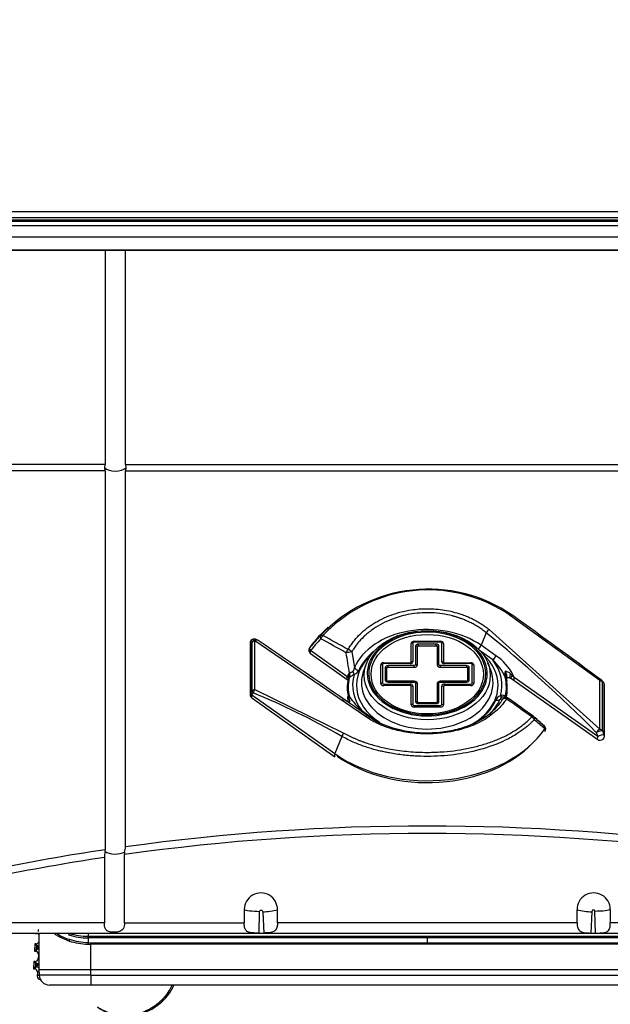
# Model space of a CAD drawing. Header units: millimetres. Extents: x 0 to 200, y 0 to 287.
# Tile 59 of 73: x 71.8 to 77.48, y 217.66 to 227.12. Entities that reach past the tile are written whole.
import ezdxf
from ezdxf.enums import TextEntityAlignment as Align

# ---------------------------------------------------------------- set-up
doc = ezdxf.new("R2010")
doc.units = ezdxf.units.MM
doc.layers.add('148.257_BW4C_CTM', color=7, linetype='Continuous')
doc.layers.add('Standard', color=7, linetype='Continuous')
doc.styles.add('SEACAD_Arial', font='arial.ttf')
doc.dimstyles.new('ISO_(mm)', dxfattribs={"dimtxt": 3, "dimasz": 3, "dimexe": 1.5, "dimexo": 0, "dimgap": 0.75, "dimtad": 1, "dimdec": 0, "dimlfac": 10, "dimtxsty": 'SEACAD_Arial', "dimblk1": '_SE_FILLED', "dimblk2": '_SE_FILLED', "dimsah": 1, "dimcen": 1.5, "dimadec": 0, "dimazin": 0, "dimtfac": 0.5, "dimtmove": 0, "dimatfit": 3, "dimfxl": 1, "dimarcsym": 0})

# ---------------------------------------------------------------- blocks, each defined once
blk = doc.blocks.new('SE')
at = {"layer": '148.257_BW4C_CTM', "color": 7, "linetype": 'Continuous'}
for p, q in [((86.688, 225.2783), (64.748, 225.2783)), ((64.748, 225.2226), (86.688, 225.2226)), ((86.688, 225.1982), (64.748, 225.1982)), ((86.868, 225.1444), (64.568, 225.1444)), ((86.718, 225.1862), (64.718, 225.1862)), ((86.868, 225.0329), (64.568, 225.0329)), ((64.568, 224.9135), (86.868, 224.9135)), ((64.568, 224.9089), (86.868, 224.9089)), ((72.62, 224.9089), (72.62, 222.8482)), ((72.816, 222.8482), (72.816, 224.9089)), ((72.62, 222.8482), (70.1128, 222.8482)), ((72.6174, 222.8166), (72.62, 222.8482)), ((72.816, 222.8482), (78.62, 222.8482)), ((72.816, 222.8482), (72.8186, 222.8166)), ((72.62, 222.7897), (70.1203, 222.7897)), ((72.62, 222.7897), (72.6174, 222.8166)), ((72.62, 222.7897), (72.62, 219.1469)), ((72.8186, 222.8166), (72.816, 222.7897)), ((72.816, 222.7897), (78.62, 222.7897)), ((72.816, 219.175), (72.816, 222.7897)), ((77.3767, 220.7731), (76.5191, 221.3954)), ((74.7641, 221.2867), (74.691, 221.2135)), ((76.2852, 221.2328), (76.2357, 221.1121)), ((76.3129, 221.2642), (77.3767, 220.3061)), ((74.0148, 221.1327), (74.0148, 220.6387)), ((74.0201, 221.1468), (74.0336, 221.1403)), ((74.0201, 221.1468), (74.0201, 220.6529)), ((74.0336, 220.6733), (74.0336, 221.1403)), ((75.1231, 220.4274), (74.0593, 221.1537)), ((74.0593, 220.6867), (74.0593, 221.1537)), ((74.0856, 221.1622), (74.0722, 221.1687)), ((75.5628, 220.9512), (75.5628, 221.1296)), ((75.5793, 221.1331), (75.5793, 220.9547)), ((75.5928, 221.1508), (75.8433, 221.1508)), ((75.5928, 221.1426), (75.5928, 221.1508)), ((75.8433, 221.1426), (75.5928, 221.1426)), ((75.8433, 221.1426), (75.8433, 221.1508)), ((75.8567, 220.9547), (75.8567, 221.1331)), ((75.8733, 221.1296), (75.8733, 220.9512)), ((74.9461, 220.8138), (74.5945, 221.0624)), ((74.9924, 221.0479), (75.0179, 220.8974)), ((75.6062, 221.1048), (75.6062, 220.9265)), ((75.6228, 220.9229), (75.6228, 221.1013)), ((75.8033, 221.1236), (75.6328, 221.1236)), ((75.6328, 221.1084), (75.6328, 221.1236)), ((75.6328, 221.1084), (75.8033, 221.1084)), ((75.8033, 221.1084), (75.8033, 221.1236)), ((75.8133, 221.1013), (75.8133, 220.9229)), ((75.8298, 220.9265), (75.8298, 221.1048)), ((76.3476, 220.972), (76.2294, 221.0555)), ((76.3782, 221.0113), (76.2357, 221.1121)), ((74.5959, 221.0329), (74.9475, 220.7843)), ((75.1342, 220.9405), (75.1082, 220.8744)), ((75.3005, 220.9441), (75.5528, 220.9441)), ((75.3005, 220.9359), (75.3005, 220.9441)), ((75.5528, 220.9359), (75.5528, 220.9441)), ((75.8833, 220.9441), (76.1355, 220.9441)), ((75.8833, 220.9441), (75.8833, 220.9359)), ((76.1355, 220.9441), (76.1355, 220.9359)), ((76.3278, 220.8744), (76.3018, 220.9405)), ((75.2705, 220.7458), (75.2705, 220.9229)), ((75.2871, 220.9265), (75.2871, 220.7493)), ((75.5528, 220.9359), (75.3005, 220.9359)), ((75.3139, 220.8982), (75.3139, 220.7776)), ((75.3305, 220.7741), (75.3305, 220.8946)), ((75.5928, 220.917), (75.3405, 220.917)), ((75.3405, 220.9017), (75.3405, 220.917)), ((75.3405, 220.9017), (75.5928, 220.9017)), ((75.5928, 220.9017), (75.5928, 220.917)), ((76.0955, 220.917), (75.8433, 220.917)), ((75.8433, 220.917), (75.8433, 220.9017)), ((75.8433, 220.9017), (76.0955, 220.9017)), ((76.1355, 220.9359), (75.8833, 220.9359)), ((76.0955, 220.917), (76.0955, 220.9017)), ((76.1055, 220.8946), (76.1055, 220.7741)), ((76.1221, 220.7776), (76.1221, 220.8982)), ((76.1489, 220.7493), (76.1489, 220.9265)), ((76.1655, 220.9229), (76.1655, 220.7458)), ((74.9675, 220.7997), (74.9583, 220.7872)), ((75.5928, 220.767), (75.3405, 220.767)), ((75.3405, 220.767), (75.3405, 220.7588)), ((75.3405, 220.7588), (75.5928, 220.7588)), ((75.5928, 220.767), (75.5928, 220.7588)), ((76.0955, 220.767), (75.8433, 220.767)), ((75.8433, 220.7588), (75.8433, 220.767)), ((75.8433, 220.7588), (76.0955, 220.7588)), ((76.0955, 220.7588), (76.0955, 220.767)), ((76.4798, 220.778), (76.4672, 220.8054)), ((76.4726, 220.8049), (76.4672, 220.8054)), ((76.4725, 220.8049), (76.4706, 220.8125)), ((76.4798, 220.778), (76.4726, 220.8049)), ((76.4827, 220.7858), (76.4827, 220.7919)), ((76.4848, 220.7674), (76.4827, 220.7867)), ((76.5159, 220.7954), (76.5305, 220.789)), ((76.5176, 220.8379), (76.531, 220.8265)), ((76.5305, 220.789), (76.5547, 220.7745)), ((76.5404, 220.8324), (76.531, 220.8265)), ((76.531, 220.8265), (76.5532, 220.8041)), ((77.3567, 220.2359), (76.5532, 220.8041)), ((76.5546, 220.7746), (77.3581, 220.2064)), ((77.3767, 220.3061), (77.3767, 220.7731)), ((77.4085, 220.7623), (77.395, 220.7748)), ((77.4024, 220.7597), (77.4159, 220.7472)), ((77.4024, 220.2927), (77.4024, 220.7597)), ((74.0201, 220.6529), (74.0336, 220.6733)), ((74.0593, 220.6867), (74.9169, 220.2685)), ((75.3005, 220.7398), (75.5528, 220.7398)), ((75.3005, 220.7398), (75.3005, 220.7246)), ((75.5528, 220.7246), (75.3005, 220.7246)), ((75.5528, 220.7398), (75.5528, 220.7246)), ((75.5628, 220.5391), (75.5628, 220.7175)), ((75.5793, 220.721), (75.5793, 220.5427)), ((75.6062, 220.7493), (75.6062, 220.571)), ((75.6228, 220.5674), (75.6228, 220.7458)), ((75.8133, 220.7458), (75.8133, 220.5674)), ((75.8298, 220.571), (75.8298, 220.7493)), ((75.8567, 220.5427), (75.8567, 220.721)), ((75.8733, 220.7175), (75.8733, 220.5391)), ((75.8833, 220.7398), (76.1355, 220.7398)), ((75.8833, 220.7246), (75.8833, 220.7398)), ((76.1355, 220.7246), (75.8833, 220.7246)), ((76.1355, 220.7246), (76.1355, 220.7398)), ((77.4159, 220.7472), (77.4159, 220.2532)), ((77.4212, 220.2391), (77.4212, 220.733)), ((74.0303, 220.6355), (74.0438, 220.656)), ((74.0303, 220.6355), (74.8286, 220.0711)), ((74.0317, 220.6061), (74.83, 220.0416)), ((74.905, 220.583), (74.8956, 220.5888)), ((74.905, 220.583), (74.898, 220.587)), ((74.9084, 220.5802), (74.8983, 220.5865)), ((74.918, 220.5768), (74.905, 220.5829)), ((74.9108, 220.5793), (74.9083, 220.5802)), ((74.9512, 220.604), (74.9533, 220.5865)), ((74.9533, 220.5859), (74.9533, 220.5799)), ((74.9562, 220.622), (74.9635, 220.6046)), ((74.9563, 220.622), (74.9689, 220.6159)), ((74.9688, 220.6159), (74.9635, 220.6046)), ((74.9635, 220.6046), (74.9654, 220.6)), ((76.4436, 220.594), (76.4181, 220.5945)), ((76.476, 220.61), (76.4537, 220.6139)), ((76.4685, 220.6215), (76.4778, 220.6128)), ((75.0884, 220.4846), (75.2017, 220.4045)), ((75.5928, 220.5332), (75.8433, 220.5332)), ((75.5928, 220.5179), (75.5928, 220.5332)), ((75.8433, 220.5179), (75.5928, 220.5179)), ((75.8033, 220.5604), (75.6328, 220.5604)), ((75.6328, 220.5522), (75.6328, 220.5604)), ((75.6328, 220.5522), (75.8033, 220.5522)), ((75.8033, 220.5522), (75.8033, 220.5604)), ((75.8433, 220.5179), (75.8433, 220.5332)), ((77.4024, 220.2927), (77.4159, 220.2532)), ((74.8967, 220.2373), (74.8286, 220.0711)), ((77.3433, 220.2754), (77.3567, 220.2359)), ((72.6213, 219.1299), (72.62, 219.1469)), ((72.6136, 219.073), (72.6136, 218.4462)), ((72.8065, 219.1245), (72.8083, 219.1013)), ((72.8083, 218.4462), (72.8083, 219.1013)), ((73.958, 218.5732), (73.958, 218.4462)), ((74.1002, 218.3468), (74.1064, 218.5549)), ((74.1355, 218.5519), (74.1465, 218.3472)), ((74.278, 218.4462), (74.278, 218.5702)), ((77.158, 218.4462), (77.158, 218.5702)), ((77.3005, 218.5519), (77.2895, 218.3472)), ((77.3358, 218.3468), (77.3296, 218.5549)), ((77.478, 218.5732), (77.478, 218.4462)), ((72.6136, 218.4462), (70.5061, 218.4462)), ((72.8083, 218.4462), (73.958, 218.4462)), ((77.158, 218.4462), (74.278, 218.4462)), ((78.6277, 218.4462), (77.478, 218.4462)), ((70.4813, 218.3462), (80.9547, 218.3462)), ((71.9517, 218.3462), (71.9493, 218.3441)), ((71.9495, 218.3462), (71.9493, 218.3441)), ((71.9493, 218.3441), (71.9593, 218.3436)), ((71.9593, 218.3436), (71.9623, 218.3462)), ((71.9813, 218.3768), (71.9813, 218.3782)), ((71.9832, 218.3462), (71.9839, 217.9876)), ((72.4579, 218.3159), (72.4544, 218.3159)), ((72.4578, 218.3006), (72.4572, 218.255)), ((72.4579, 218.3462), (72.4579, 218.3159)), ((72.4579, 218.3159), (75.718, 218.3159)), ((75.718, 218.3006), (72.4579, 218.3006)), ((75.718, 218.3159), (78.9781, 218.3159)), ((75.718, 218.3159), (75.718, 218.3006)), ((78.9781, 218.3006), (75.718, 218.3006)), ((75.718, 218.3006), (75.718, 218.2542)), ((71.9441, 218.2443), (71.9404, 218.1743)), ((71.9625, 218.2239), (71.9441, 218.2443)), ((71.9541, 218.2438), (71.9441, 218.2443)), ((71.9724, 218.2234), (71.9541, 218.2438)), ((71.9619, 218.2076), (71.9619, 218.209)), ((71.9724, 218.2084), (71.9619, 218.209)), ((71.9619, 218.2076), (71.9724, 218.2071)), ((71.9625, 218.2239), (71.9724, 218.2234)), ((71.9724, 218.2071), (71.9724, 218.2084)), ((71.9835, 218.2078), (71.9724, 218.2084)), ((72.4572, 218.255), (72.4834, 218.2544)), ((72.4834, 218.2544), (75.718, 218.2544)), ((75.718, 218.239), (72.4834, 218.239)), ((72.4839, 217.9972), (72.4834, 218.239)), ((75.718, 218.2544), (78.9526, 218.2544)), ((75.718, 218.254), (75.718, 218.239)), ((78.9526, 218.239), (75.718, 218.239)), ((71.9608, 218.1927), (71.9404, 218.1743)), ((71.9404, 218.1743), (71.9504, 218.1738)), ((71.9504, 218.1738), (71.9708, 218.1921)), ((71.9708, 218.1921), (71.9608, 218.1927)), ((71.9788, 218.1423), (71.9767, 218.1022)), ((71.9767, 218.1022), (71.9837, 218.0944)), ((71.9836, 218.1466), (71.9788, 218.1423)), ((71.9352, 218.0743), (71.9315, 218.0043)), ((71.9519, 218.0227), (71.9315, 218.0043)), ((71.9535, 218.0539), (71.9352, 218.0743)), ((71.9452, 218.0738), (71.9352, 218.0743)), ((71.9415, 218.0038), (71.9619, 218.0221)), ((71.9635, 218.0534), (71.9452, 218.0738)), ((71.9619, 218.0221), (71.9519, 218.0227)), ((71.9529, 218.0376), (71.953, 218.039)), ((71.9529, 218.0376), (71.9635, 218.0371)), ((71.9635, 218.0384), (71.953, 218.039)), ((71.9535, 218.0539), (71.9635, 218.0534)), ((71.9635, 218.0371), (71.9635, 218.0384)), ((71.9839, 218.0373), (71.9635, 218.0384)), ((71.9315, 218.0043), (71.9415, 218.0038)), ((71.9699, 217.9723), (71.9678, 217.9323)), ((71.9678, 217.9323), (71.9864, 217.9491)), ((71.9845, 217.9854), (71.9699, 217.9723)), ((71.9839, 217.9972), (71.9868, 217.942)), ((72.484, 217.942), (71.9868, 217.942)), ((72.484, 217.9972), (78.9521, 217.9972)), ((72.484, 217.942), (72.484, 217.9972)), ((72.484, 217.942), (78.952, 217.942)), ((72.484, 217.942), (72.484, 217.8472)), ((71.9976, 217.902), (71.9962, 217.9008)), ((71.9982, 217.9007), (71.9962, 217.9008)), ((72.484, 217.8472), (72.0867, 217.8472)), ((78.952, 217.8472), (72.484, 217.8472)), ((73.2369, 217.7801), (73.2264, 217.7801))]:
    blk.add_line(p, q, dxfattribs=at)
for centre, radius, start, end in [((75.7282, 220.2234), 1.428, 55.3919, 136.68288), ((75.7267, 220.2567), 1.3874, 55.16588, 132.42897), ((75.7267, 220.2567), 1.3874, 132.42897, 136.87135), ((74.0548, 221.1327), 0.04, 64.24911, 180), ((74.0683, 221.1262), 0.04, 55.88779, 64.24911), ((80.6743, 215.7117), 8.1226, 137.46303, 138.53192), ((80.7016, 215.6542), 8.1575, 137.41858, 138.4733), ((74.619, 221.0656), 0.04, 145.35482, 234.73561), ((77.8746, 221.4232), 2.9632, 187.42133, 191.34838), ((76.0334, 220.6203), 0.4716, 23.10292, 48.22113), ((76.1186, 220.613), 0.4754, 27.4822, 56.90501), ((74.9944, 220.8982), 0.0704, 287.073, 337.07104), ((82.6227, 215.2261), 9.4948, 143.85495, 143.94989), ((74.9387, 220.7943), 0.0208, 339.90512, 69.17014), ((75.0012, 220.7937), 0.0564, 124.45235, 144.40301), ((74.9258, 220.797), 0.0418, 3.7788, 44.88886), ((74.9912, 220.7852), 0.0278, 126.41977, 148.56008), ((75.2214, 220.2182), 1.455, 23.74399, 24.96895), ((77.3678, 220.7456), 0.04, 47.02034, 53.61529), ((77.3812, 220.733), 0.04, 0, 47.02034), ((74.0548, 220.6387), 0.04, 180, 234.73561), ((75.8284, 221.2787), 1.0854, 217.63705, 227.02024), ((76.4416, 220.5584), 0.0704, 107.05625, 157.08779), ((76.4414, 220.5907), 0.0235, 107.62344, 170.59861), ((76.4417, 220.5981), 0.0345, 55.40754, 127.07478), ((76.4451, 220.5818), 0.0332, 75.13355, 109.12808), ((76.4977, 220.6707), 0.0572, 230.50365, 239.3499), ((76.4976, 220.6185), 0.0292, 174.15535, 194.97488), ((76.4753, 220.57), 0.04, 54.22778, 89.1735), ((76.5049, 220.7338), 0.1325, 262.66578, 267.78009), ((76.7165, 220.3957), 0.04, 48.38154, 54.06478), ((39.0702, 177.9655), 56.7626, 48.27756, 48.41345), ((52.0918, 192.0365), 37.5798, 48.79413, 48.99929), ((38.0382, 176.8652), 58.2713, 48.248047, 48.372721), ((76.817, 220.3061), 0.04, 325.35482, 48.24916), ((77.3812, 220.2391), 0.04, 234.73561, 270), ((77.3812, 220.2391), 0.04, 270, 0), ((75.718, 198.2755), 21.1, 82.09468, 97.90532), ((75.718, 198.3733), 20.9312, 82.00926, 97.99073), ((75.718, 198.2755), 21.1, 98.4429, 104.39369), ((72.6681, 219.1766), 0.1479, 339.36135, 359.37432), ((75.7205, 198.3877), 20.9173, 98.54195, 104.45896), ((72.7853, 219.0789), 0.1718, 162.73364, 181.9669), ((74.118, 218.5729), 0.16, 359.04487, 179.88), ((77.318, 218.5729), 0.16, 0.10151, 180.97362), ((74.1339, 219.1293), 0.5773, 270.16646, 284.45783), ((77.3019, 219.1275), 0.5755, 255.51969, 269.85602), ((71.902, 218.3775), 0.0793, 348.62015, 359.48826), ((70.9801, 198.9863), 19.4163, 87.0387, 87.04426), ((72.383, 218.6749), 0.4021, 235.27378, 254.50422), ((72.2315, 218.3542), 0.0462, 326.16852, 346.26796), ((72.4598, 218.9615), 0.6609, 253.29029, 269.83111), ((72.457, 218.9261), 0.6102, 252.77732, 269.75944), ((73.9398, 238.273), 19.9269, 270.46134, 270.59431), ((77.4962, 238.273), 19.9269, 269.40569, 269.53866), ((71.8931, 218.2078), 0.0793, 348.62015, 359.48826), ((71.974, 218.2534), 0.03, 267.05255, 288.41931), ((71.8932, 218.216), 0.0796, 354.53328, 5.35831), ((70.9712, 198.8166), 19.4163, 87.01139, 87.04426), ((72.5415, 218.2772), 0.2661, 177.80305, 181.53405), ((72.4912, 218.9995), 0.7607, 253.51928, 267.35495), ((72.4847, 218.9339), 0.6795, 252.06862, 267.67825), ((72.4838, 218.8892), 0.6501, 267.55733, 269.96158), ((71.1857, 218.2429), 1.2977, 359.82997, 0.50633), ((71.9692, 218.1622), 0.03, 61.25512, 86.97894), ((71.8842, 218.0378), 0.0793, 348.62015, 359.48826), ((71.9603, 217.9922), 0.03, 37.23479, 86.97894), ((71.9651, 218.0834), 0.03, 267.05255, 308.9656), ((71.8843, 218.046), 0.0796, 354.53328, 5.35831), ((70.9623, 198.6466), 19.4163, 86.98374, 87.04426), ((72.2316, 317.7329), 99.736, 269.857708, 270.144961), ((72.3348, 217.8772), 0.03, 242.73153, 249.22032)]:
    blk.add_arc(centre, radius, start, end, dxfattribs=at)
for centre, major_axis, ratio, start_param, end_param in [((72.718, 222.8372), (0.11, 0), 0.46363, 3.55859, 5.866188), ((76.5148, 221.3673), (-0.0234, -0.0324), 0.418225, 3.054004, 4.026586), ((75.7425, 221.0098), (7.3694, -5.2699), 0.086179, 1.407002, 1.524214), ((75.718, 220.746), (0.7322, 0), 0.707107, 0.785398, 2.844717), ((75.718, 220.8414), (-0.577, 0), 0.707107, 3.077828, 5.94704), ((75.718, 220.8414), (0.5624, 0), 0.707107, 0, 2.822672), ((76.3097, 221.236), (-0.0252, -0.0311), 0.476007, 4.071316, 5.176114), ((75.6935, 212.1981), (-5.0016, 10.5128), 0.516625, -0.969593, -0.824478), ((74.0548, 221.1327), (0.04, 0), 0.707107, 2.617994, 3.141593), ((74.0548, 221.1327), (-0.0174, -0.036), 0.93519, 3.141593, 4.770231), ((74.0683, 221.1262), (-0.0174, -0.036), 0.93519, 3.141593, 4.770231), ((74.0683, 221.1262), (-0.04, 0), 0.707107, 4.937732, 5.759587), ((74.0683, 221.1262), (-0.0224, -0.0331), 0.638316, 3.141593, 4.250844), ((74.0683, 221.1262), (-0.0224, -0.0331), 0.638316, 3.038184, 3.141593), ((75.7425, 219.0573), (-7.3694, 5.2699), 0.086179, -1.429019, -1.283903), ((75.718, 220.7), (-1.2579, 0), 0.707107, 5.667706, 5.82868), ((74.7196, 221.1771), (-0.0294, 0.0271), 0.515308, 0.066621, 1.162524), ((74.7196, 221.1771), (-0.0313, 0.0249), 0.552623, 5.28473, 6.214677), ((74.7196, 221.1771), (-0.0188, -0.0353), 0.539024, 4.123924, 5.078177), ((75.6935, 211.0714), (-5.0016, 10.5128), 0.516625, -0.641503, -0.608605), ((75.718, 211.0746), (-5.0309, 10.5326), 0.518259, -0.6419, -0.609001), ((75.5928, 221.1296), (-0.03, 0), 0.707107, 4.712389, 6.283185), ((75.5793, 221.1119), (-0.03, 0), 0.707107, 4.712389, 5.298075), ((75.5928, 221.1331), (-0.0134, 0), 0.707107, 4.712389, 6.283185), ((75.8433, 221.1296), (-0.03, 0), 0.707107, 3.141593, 4.712389), ((75.8433, 221.1331), (-0.0134, 0), 0.707107, 3.141593, 4.712389), ((75.8567, 221.1119), (-0.03, 0), 0.707107, 4.126703, 4.712389), ((74.619, 221.0656), (-0.0299, 0.0265), 0.50936, 0.098597, 1.153094), ((74.619, 221.0656), (0.0329, -0.0227), 0.63532, 3.031678, 3.141593), ((74.619, 221.0656), (0.0231, 0.0327), 0.5, 2.002514, 3.141593), ((74.9607, 221.0437), (0.0199, 0.0347), 0.529806, 0.977923, 1.954126), ((74.9607, 221.0437), (-0.0397, -0.0052), 0.001891, 3.786659, 5.377955), ((74.9607, 221.0437), (0.0349, -0.0196), 0.624592, 0.878676, 2.020289), ((75.718, 220.7283), (0.6889, 0), 0.707107, 2.413298, 2.844717), ((75.6328, 221.1048), (-0.0266, 0), 0.707107, 4.712389, 6.283185), ((75.6062, 221.0836), (0.03, 0), 0.707107, 0.985111, 1.570796), ((75.6328, 221.1013), (-0.01, 0), 0.707107, 4.712389, 6.283185), ((75.8033, 221.1048), (-0.0266, 0), 0.707107, 3.141593, 4.712389), ((75.8033, 221.1013), (-0.01, 0), 0.707107, 3.141593, 4.712389), ((75.8298, 221.0836), (0.03, 0), 0.707107, 1.570796, 2.156482), ((76.2051, 221.1081), (0.0289, 0.0408), 0.5, 4.224882, 5.144107), ((75.718, 220.7283), (0.6812, 0), 0.707107, 2.476207, 3.977866), ((75.718, 220.8414), (-0.577, 0), 0.707107, 5.94704, 6.283185), ((75.718, 220.8414), (0.5624, 0), 0.707107, 2.822672, 3.310157), ((75.3005, 220.9229), (-0.03, 0), 0.707107, 4.712389, 6.283185), ((75.5528, 220.9547), (0.0266, 0), 0.707107, 4.712389, 6.283185), ((75.5528, 220.9512), (-0.01, 0), 0.707107, 1.570796, 3.141591), ((75.5793, 220.9335), (0.03, 0), 0.707107, 1.570796, 2.156482), ((75.8833, 220.9547), (0.0266, 0), 0.707107, 3.141593, 4.712389), ((75.8567, 220.9335), (0.03, 0), 0.707107, 0.985111, 1.570796), ((75.8833, 220.9512), (-0.01, 0), 0.707107, 0, 1.570796), ((76.1355, 220.9229), (-0.03, 0), 0.707107, 3.141593, 4.712389), ((75.718, 220.7283), (0.6812, 0), 0.707107, 0, 0.665385), ((76.3476, 221.0073), (0.0289, 0.0408), 0.5, 4.096909, 5.144107), ((75.718, 220.7283), (-0.7177, 0), 0.707107, 2.937997, 3.642411), ((75.0151, 220.8663), (0.0149, -0.0477), 0.285161, 4.731034, 5.453472), ((75.0593, 220.9061), (0.0459, -0.0199), 0.676175, 3.949784, 4.996982), ((75.718, 220.7545), (-0.6329, 0), 0.707107, 6.011922, 6.283185), ((75.718, 220.7545), (-0.6329, 0), 0.707107, 0, 3.412856), ((75.2871, 220.9052), (-0.03, 0), 0.707107, 4.712389, 5.298075), ((75.3005, 220.9265), (-0.0134, 0), 0.707107, 4.712389, 6.283185), ((75.3405, 220.8982), (-0.0266, 0), 0.707107, 4.712389, 6.283185), ((75.3139, 220.877), (0.03, 0), 0.707107, 0.985111, 1.570796), ((75.3405, 220.8946), (-0.01, 0), 0.707107, 4.712389, 6.283185), ((75.5928, 220.9265), (0.0134, 0), 0.707107, 4.712389, 6.283185), ((75.5928, 220.9229), (-0.03, 0), 0.707107, 1.570796, 3.141593), ((75.6062, 220.9052), (0.03, 0), 0.707107, 0.985111, 1.570796), ((75.8298, 220.9052), (0.03, 0), 0.707107, 1.570796, 2.156482), ((75.8433, 220.9229), (-0.03, 0), 0.707107, 0, 1.570796), ((75.8433, 220.9265), (0.0134, 0), 0.707107, 3.141593, 4.712389), ((76.0955, 220.8982), (-0.0266, 0), 0.707107, 3.141593, 4.712389), ((76.0955, 220.8946), (-0.01, 0), 0.707107, 3.141591, 4.712389), ((76.1221, 220.877), (0.03, 0), 0.707107, 1.570796, 2.156482), ((76.1355, 220.9265), (-0.0134, 0), 0.707107, 3.141593, 4.712389), ((76.1489, 220.9052), (0.03, 0), 0.707107, 0.985111, 1.570796), ((76.4602, 220.8406), (-0.0178, 0.0358), 0.40697, 3.120603, 5.109475), ((74.9706, 220.8169), (0.0231, 0.0327), 0.5, 2.002514, 3.176029), ((75.718, 220.7), (0.7697, 0), 0.707107, 2.980691, 3.285422), ((75.718, 220.7106), (0.761, 0), 0.707107, 2.97519, 3.318569), ((74.9924, 220.7691), (0.039, -0.0089), 0.697973, 2.776852, 3.177522), ((74.9387, 220.8362), (0.028, -0.0415), 0.574537, 0.504193, 1.290633), ((75.718, 220.7283), (0.7177, 0), 0.707107, 2.937997, 3.642411), ((75.718, 220.8414), (-0.577, 0), 0.707107, 0, 0.289879), ((75.718, 220.8414), (0.5624, 0), 0.707107, 3.310157, 6.122703), ((75.718, 220.8414), (-0.577, 0), 0.707107, 0.289879, 2.996917), ((75.3405, 220.7776), (0.0266, 0), 0.707107, 3.141593, 4.712389), ((75.3139, 220.7564), (0.03, 0), 0.707107, 0.985111, 1.570796), ((75.3405, 220.7741), (0.01, 0), 0.707107, 3.141593, 4.712389), ((75.5928, 220.7458), (0.03, 0), 0.707107, 0, 1.570796), ((75.5928, 220.7493), (-0.0134, 0), 0.707107, 3.141593, 4.712389), ((75.8433, 220.7458), (0.03, 0), 0.707107, 1.570796, 3.141593), ((75.8433, 220.7493), (-0.0134, 0), 0.707107, 4.712389, 6.283185), ((76.0955, 220.7776), (0.0266, 0), 0.707107, 4.712389, 6.283185), ((76.0955, 220.7741), (0.01, 0), 0.707107, 4.712389, 6.283185), ((76.1221, 220.7564), (0.03, 0), 0.707107, 1.570796, 2.156482), ((75.718, 220.8414), (0.5624, 0), 0.707107, 6.122703, 6.21942), ((75.718, 220.8414), (0.5624, 0), 0.707107, 6.21942, 6.283185), ((75.718, 220.8414), (-0.577, 0), 0.707107, 2.996917, 3.077828), ((75.718, 220.7106), (-0.761, 0), 0.707107, 2.97519, 3.318569), ((75.718, 220.7), (-0.7697, 0), 0.707107, 2.980691, 3.285422), ((76.4455, 220.7604), (-0.0392, -0.008), 0.699805, 3.101208, 3.522827), ((76.5302, 220.8328), (0.0145, 0.0373), 0.34054, 1.565307, 3.154258), ((76.548, 220.825), (0.0176, 0.0359), 0.403368, 1.724251, 3.147087), ((76.5777, 220.8072), (0.0231, 0.0327), 0.5, 2.002514, 3.141593), ((77.3678, 220.7456), (-0.0237, -0.0322), 0.315272, 3.141593, 3.95447), ((77.3678, 220.7456), (0.04, 0), 0.707107, 0.523599, 1.345453), ((77.3678, 220.7456), (-0.0273, -0.0293), 0.74305, 2.585002, 3.141593), ((77.3812, 220.733), (-0.0273, -0.0293), 0.74305, 2.585002, 3.141593), ((74.0683, 220.6592), (-0.04, 0), 0.707107, 4.937732, 5.759587), ((74.0683, 220.6592), (-0.0334, 0.022), 0.456244, 0.40859, 1.084193), ((74.0683, 220.6592), (-0.0153, -0.037), 0.562952, 4.127772, 5.024476), ((75.2871, 220.7281), (-0.03, 0), 0.707107, 4.712389, 5.298075), ((75.3005, 220.7458), (0.03, 0), 0.707107, 3.141593, 4.712389), ((75.3005, 220.7493), (0.0134, 0), 0.707107, 3.141593, 4.712389), ((75.5528, 220.721), (-0.0266, 0), 0.707107, 3.141593, 4.712389), ((75.5528, 220.7175), (0.01, 0), 0.707107, 0, 1.570796), ((75.5793, 220.6998), (0.03, 0), 0.707107, 1.570796, 2.156482), ((75.6062, 220.7281), (0.03, 0), 0.707107, 0.985111, 1.570796), ((75.8298, 220.7281), (-0.03, 0), 0.707107, 4.712389, 5.298075), ((75.8833, 220.721), (-0.0266, 0), 0.707107, 4.712389, 6.283185), ((75.8567, 220.6998), (0.03, 0), 0.707107, 0.985111, 1.570796), ((75.8833, 220.7175), (0.01, 0), 0.707107, 1.570796, 3.141593), ((75.718, 220.7283), (0.6812, 0), 0.707107, 5.348017, 6.283185), ((76.1355, 220.7493), (0.0134, 0), 0.707107, 4.712389, 6.283185), ((76.1355, 220.7458), (0.03, 0), 0.707107, 4.712389, 6.283185), ((76.1489, 220.7281), (0.03, 0), 0.707107, 0.985111, 1.570796), ((77.3812, 220.733), (-0.04, 0), 0.707107, 3.141593, 3.665191), ((74.0548, 220.6387), (0.04, 0), 0.707107, 2.617994, 3.141593), ((74.0548, 220.6387), (-0.0334, 0.022), 0.456244, 0.40859, 1.084193), ((74.0548, 220.6387), (0.0231, 0.0327), 0.5, 2.002514, 3.141593), ((75.6935, 210.2456), (-5.0016, 10.5128), 0.516625, -0.636119, -0.518906), ((74.9905, 220.6114), (0.0392, 0.008), 0.699805, 2.475629, 3.1127), ((75.6328, 220.571), (0.0266, 0), 0.707107, 3.141593, 4.712389), ((75.6062, 220.5497), (0.03, 0), 0.707107, 0.985111, 1.570796), ((75.6328, 220.5674), (0.01, 0), 0.707107, 3.141591, 4.712389), ((75.8033, 220.571), (0.0266, 0), 0.707107, 4.712389, 6.283185), ((75.8033, 220.5674), (0.01, 0), 0.707107, 4.712389, 6.283185), ((75.8298, 220.5497), (0.03, 0), 0.707107, 1.570796, 2.156482), ((75.718, 220.7283), (-0.6889, 0), 0.707107, 2.293362, 2.844717), ((75.718, 220.746), (0.7322, 0), 0.707107, 5.667706, 5.98631), ((76.3767, 220.6212), (0.0459, -0.0199), 0.676175, 4.996982, 6.04418), ((76.4209, 220.661), (0.0149, -0.0477), 0.285161, 5.453472, 6.175909), ((76.4753, 220.57), (-0.0006, -0.04), 0.991372, 3.141593, 4.081623), ((76.4753, 220.57), (-0.0341, 0.0209), 0.68047, 4.996606, 6.138218), ((76.4753, 220.57), (-0.0234, -0.0325), 0.422579, 3.141593, 4.030011), ((75.718, 220.1525), (7.4087, -5.2725), 0.088548, 1.498085, 1.530983), ((76.4436, 220.6026), (-0.039, 0.0089), 0.697973, 3.212984, 3.382463), ((76.4753, 220.57), (-0.0234, -0.0325), 0.422579, 3.053808, 3.141593), ((75.7425, 220.1839), (7.3694, -5.2699), 0.086179, 1.4967, 1.529599), ((75.5793, 220.5215), (-0.03, 0), 0.707107, 4.712389, 5.298075), ((75.5928, 220.5391), (0.03, 0), 0.707107, 3.141593, 4.712389), ((75.5928, 220.5427), (0.0134, 0), 0.707107, 3.141593, 4.712389), ((75.8433, 220.5427), (0.0134, 0), 0.707107, 4.712389, 6.283185), ((75.8433, 220.5391), (0.03, 0), 0.707107, 4.712389, 6.283185), ((75.8567, 220.5215), (0.03, 0), 0.707107, 0.985111, 1.570796), ((75.1263, 220.3992), (-0.0229, -0.0328), 0.553695, 3.046026, 4.150824), ((76.7165, 220.3957), (-0.0235, -0.0324), 0.395484, 3.141593, 4.009225), ((76.7165, 220.3957), (-0.0292, 0.0274), 0.652664, 4.172939, 5.102886), ((76.7165, 220.3957), (-0.0266, -0.0299), 0.630891, 2.148282, 3.141593), ((75.718, 220.7), (-1.2579, 0), 0.707107, 0.785398, 2.687087), ((76.817, 220.3061), (-0.0266, -0.0298), 0.644116, 3.141593, 3.245659), ((76.817, 220.3061), (-0.0266, -0.0298), 0.644116, 2.191162, 2.936853), ((76.817, 220.3061), (-0.0329, 0.0227), 0.63532, 3.141593, 4.078875), ((77.3678, 220.2786), (0.0283, 0.0283), 0.431701, 0.869642, 2.082302), ((77.3678, 220.2786), (-0.0379, -0.0129), 0.153862, 3.507519, 5.362453), ((77.3678, 220.2786), (0.04, 0), 0.707107, 0.523599, 1.345453), ((74.9212, 220.2404), (-0.0197, -0.0348), 0.531328, 4.120338, 5.092921), ((77.3812, 220.2391), (0.0231, 0.0327), 0.5, 2.002514, 3.141593), ((77.3812, 220.2391), (0.0379, 0.0129), 0.153862, 0.365926, 2.22086), ((77.3812, 220.2391), (-0.04, 0), 0.707107, 3.141593, 3.665191), ((75.718, 220.6576), (-1.2232, 0), 0.707107, 0.785398, 2.545999), ((74.8531, 220.0743), (0.0231, 0.0327), 0.5, 2.002514, 3.141593), ((72.718, 219.1516), (0.11, 0), 0.414214, 3.637399, 5.64726), ((71.9578, 218.3136), (-0.0223, -0.0201), 0.999695, 2.966248, 3.926839), ((71.9557, 218.2738), (-0.0201, 0.0223), 0.999695, 2.356347, 3.584061), ((71.9616, 218.2076), (-0.0008, -0.015), 0.017455, 0.017453, 1.570796), ((71.9617, 218.209), (-0.0008, -0.015), 0.017455, 1.570796, 3.124139), ((72.4572, 218.2396), (0.0009, 0.02), 0.054483, 0.699385, 1.573312), ((71.9468, 218.1038), (-0.0201, 0.0223), 0.999695, 2.356347, 3.926839), ((71.9489, 218.1438), (-0.0223, -0.0201), 0.999695, 2.356347, 3.926839), ((71.9527, 218.0376), (-0.0008, -0.015), 0.017455, 0.017453, 1.570796), ((71.9528, 218.039), (-0.0008, -0.015), 0.017455, 1.570796, 3.124139), ((71.9399, 217.9738), (-0.0223, -0.0201), 0.999695, 2.356347, 3.926839), ((71.9978, 217.9308), (0.0223, 0.0201), 0.999695, 2.356347, 3.926839), ((72.0867, 217.9472), (0, 0.1), 0.99985, 1.623156, 3.141593)]:
    blk.add_ellipse(centre, major_axis=major_axis, ratio=ratio, start_param=start_param, end_param=end_param, dxfattribs=at)
for centre, major_axis in [((75.718, 220.8257), (-0.606, 0)), ((75.718, 220.8344), (-0.54, 0))]:
    blk.add_ellipse(centre, major_axis=major_axis, ratio=0.707107, dxfattribs=at)
for points, degree, knots in [([(74.9566, 221.0718), (74.9605, 221.0785), (74.9683, 221.0918), (74.981, 221.1115), (74.9946, 221.1309), (75.0091, 221.1499), (75.0244, 221.1687), (75.0406, 221.1871), (75.0718, 221.2201), (75.1219, 221.2656), (75.1969, 221.3191), (75.2799, 221.3656), (75.3701, 221.4042), (75.4656, 221.4341), (75.5567, 221.4526), (75.6412, 221.4621), (75.7479, 221.4659), (75.8849, 221.4551), (76.0091, 221.4239), (76.0925, 221.393), (76.1409, 221.3719), (76.1872, 221.3485), (76.2314, 221.3227), (76.2737, 221.2947), (76.2998, 221.2744), (76.3129, 221.2642)], 3, [0, 0, 0, 0, 0.01801, 0.035958, 0.053865, 0.071752, 0.08964, 0.10755, 0.125504, 0.188059, 0.250265, 0.312725, 0.375338, 0.438214, 0.500415, 0.546954, 0.593828, 0.695385, 0.796499, 0.830493, 0.864251, 0.897926, 0.931674, 0.965648, 1, 1, 1, 1]), ([(76.2852, 221.2328), (76.2788, 221.238), (76.266, 221.2482), (76.2463, 221.2626), (76.2266, 221.2762), (76.2069, 221.2889), (76.1874, 221.3007), (76.1681, 221.3117), (76.1491, 221.3219), (76.1304, 221.3314), (76.1121, 221.3401), (76.0942, 221.3481), (76.0768, 221.3555), (76.0599, 221.3623), (76.0436, 221.3684), (76.0279, 221.374), (76.0128, 221.3791), (75.9984, 221.3837), (75.9847, 221.3878), (75.9716, 221.3915), (75.9004, 221.4105), (75.7664, 221.4306), (75.5773, 221.4211), (75.3904, 221.3745), (75.2443, 221.3039), (75.1398, 221.2266), (75.079, 221.1683), (75.0375, 221.1183), (75.0105, 221.0792), (74.9976, 221.0569), (74.9924, 221.0479)], 3, [0, 0, 0, 0, 0.017978, 0.035432, 0.052359, 0.068757, 0.084625, 0.099961, 0.114763, 0.129029, 0.142759, 0.15595, 0.1686, 0.18071, 0.192277, 0.203301, 0.21378, 0.223714, 0.2331, 0.24194, 0.250231, 0.377224, 0.499689, 0.609176, 0.749538, 0.824768, 0.887306, 0.937289, 0.974827, 1, 1, 1, 1]), ([(74.9693, 220.8401), (74.9705, 220.8415), (74.9729, 220.8444), (74.9778, 220.8483), (74.9834, 220.8519), (74.9916, 220.8562), (74.9976, 220.8591), (75.0018, 220.8611)], 3, [0, 0, 0, 0, 0.15047, 0.316363, 0.499753, 0.656003, 1, 1, 1, 1]), ([(75.0018, 220.8611), (75.0028, 220.8617), (75.0048, 220.8629), (75.0075, 220.8656), (75.01, 220.8689), (75.0121, 220.8729), (75.0144, 220.8787), (75.0166, 220.8869), (75.0174, 220.8937), (75.0179, 220.8974)], 3, [0, 0, 0, 0, 0.079311, 0.167452, 0.266292, 0.377135, 0.500895, 0.724288, 1, 1, 1, 1]), ([(76.4668, 220.8611), (76.4619, 220.8587), (76.4621, 220.8518), (76.4634, 220.8404), (76.4646, 220.8355), (76.4676, 220.8233), (76.4692, 220.8178), (76.4706, 220.8125)], 3, [0, 0, 0, 0, 0.25, 0.25, 0.5, 0.5, 1, 1, 1, 1]), ([(76.5176, 220.8379), (76.5131, 220.8414), (76.5084, 220.845), (76.4968, 220.8523), (76.4921, 220.8552), (76.4829, 220.8593), (76.4795, 220.8607), (76.4726, 220.8622), (76.4692, 220.8623), (76.4668, 220.8611)], 3, [0, 0, 0, 0, 0.5, 0.5, 0.75, 0.75, 0.875, 0.875, 1, 1, 1, 1]), ([(75.0151, 220.8309), (75.0136, 220.8299), (75.0105, 220.828), (75.0054, 220.8251), (75.0001, 220.8223), (74.9928, 220.8185), (74.9837, 220.8135), (74.9777, 220.8096), (74.9747, 220.8076)], 3, [0, 0, 0, 0, 0.126133, 0.251607, 0.377779, 0.505983, 0.756837, 1, 1, 1, 1]), ([(76.4706, 220.8125), (76.475, 220.8094), (76.4792, 220.805), (76.4823, 220.7971), (76.4827, 220.7945), (76.4827, 220.7919)], 3, [0, 0, 0, 0, 0.25, 0.25, 0.357553, 0.357553, 0.357553, 0.357553]), ([(76.4827, 220.7858), (76.4827, 220.7879), (76.4824, 220.7899), (76.4802, 220.7972), (76.4766, 220.8017), (76.4725, 220.8049)], 3, [0.6623263, 0.6623263, 0.6623263, 0.6623263, 0.75, 0.75, 1, 1, 1, 1]), ([(76.4827, 220.7912), (76.4828, 220.7923), (76.4828, 220.7942), (76.4824, 220.7979), (76.4794, 220.8031), (76.4786, 220.8043), (76.4775, 220.8046)], 3, [0, 0, 0, 0, 0.068481, 0.138656, 0.317012, 1, 1, 1, 1]), ([(76.4777, 220.8046), (76.4787, 220.805), (76.4804, 220.8057), (76.4849, 220.806), (76.492, 220.8049), (76.5029, 220.8009), (76.5107, 220.7977), (76.516, 220.7954)], 3, [0, 0, 0, 0, 0.073882, 0.150967, 0.309221, 0.592544, 1, 1, 1, 1]), ([(74.9534, 220.5817), (74.9533, 220.5808), (74.9532, 220.5792), (74.9533, 220.577), (74.9536, 220.5756), (74.9546, 220.574), (74.9568, 220.5733), (74.959, 220.5707), (74.9594, 220.5688), (74.959, 220.5676), (74.9583, 220.5672), (74.9579, 220.5669)], 3, [0, 0, 0, 0, 0.051268, 0.103426, 0.167483, 0.25427, 0.546093, 0.775833, 0.896757, 0.95129, 1, 1, 1, 1]), ([(74.9635, 220.6046), (74.9622, 220.6034), (74.9597, 220.6013), (74.9568, 220.5975), (74.9548, 220.5937), (74.9536, 220.5898), (74.9533, 220.5871), (74.9533, 220.5859)], 3, [0, 0, 0, 0, 0.0658967, 0.1306115, 0.1941444, 0.2564951, 0.315248, 0.315248, 0.315248, 0.315248]), ([(74.9654, 220.6), (74.961, 220.597), (74.9568, 220.5927), (74.9538, 220.5849), (74.9533, 220.5825), (74.9533, 220.5799)], 3, [0, 0, 0, 0, 0.25, 0.25, 0.3531917, 0.3531917, 0.3531917, 0.3531917]), ([(74.9692, 220.5648), (74.9741, 220.5673), (74.974, 220.5727), (74.9726, 220.5813), (74.9714, 220.5847), (74.9684, 220.5931), (74.9668, 220.5967), (74.9654, 220.6)], 3, [0, 0, 0, 0, 0.25, 0.25, 0.5, 0.5, 1, 1, 1, 1]), ([(75.1508, 220.4306), (75.1573, 220.4262), (75.17, 220.4175), (75.1898, 220.4052), (75.2095, 220.3937), (75.2291, 220.3831), (75.2486, 220.3731), (75.2679, 220.3639), (75.2869, 220.3555), (75.3056, 220.3476), (75.324, 220.3405), (75.3418, 220.3339), (75.3592, 220.3279), (75.3761, 220.3224), (75.3924, 220.3174), (75.4081, 220.3129), (75.4232, 220.3088), (75.4376, 220.3051), (75.4514, 220.3018), (75.4644, 220.2988), (75.5356, 220.2835), (75.6696, 220.2671), (75.8587, 220.2752), (76.0456, 220.312), (76.1917, 220.3701), (76.2962, 220.436), (76.3571, 220.4867), (76.3985, 220.5309), (76.4255, 220.5657), (76.4384, 220.5859), (76.4436, 220.594)], 3, [0, 0, 0, 0, 0.017978, 0.035432, 0.052359, 0.068757, 0.084625, 0.099961, 0.114763, 0.129029, 0.142759, 0.15595, 0.1686, 0.18071, 0.192277, 0.203301, 0.21378, 0.223714, 0.2331, 0.24194, 0.250231, 0.377224, 0.499689, 0.609176, 0.749538, 0.824768, 0.887306, 0.937289, 0.974827, 1, 1, 1, 1]), ([(76.4794, 220.5981), (76.4755, 220.592), (76.4678, 220.5798), (76.455, 220.5619), (76.4414, 220.5444), (76.4269, 220.5274), (76.4116, 220.5107), (76.4003, 220.4993), (76.3941, 220.4934), (76.3936, 220.4929)], 3, [0, 0, 0, 0, 0.0180103, 0.0359583, 0.0538651, 0.0717518, 0.0896397, 0.1075499, 0.1093847, 0.1093847, 0.1093847, 0.1093847]), ([(76.3936, 220.4929), (76.3886, 220.4881), (76.3636, 220.4649), (76.3141, 220.426), (76.2392, 220.3805), (76.1561, 220.3416), (76.0659, 220.3098), (75.9704, 220.2854), (75.8793, 220.2704), (75.7948, 220.2628), (75.6881, 220.2598), (75.5511, 220.2684), (75.4269, 220.2937), (75.3435, 220.319), (75.2951, 220.3364), (75.2488, 220.3559), (75.2046, 220.3775), (75.1624, 220.4012), (75.1362, 220.4186), (75.1231, 220.4274)], 3, [0.1093847, 0.1093847, 0.1093847, 0.1093847, 0.1255036, 0.1880591, 0.250265, 0.3127253, 0.3753376, 0.4382142, 0.500415, 0.5469537, 0.5938279, 0.6953845, 0.7964987, 0.8304934, 0.8642513, 0.8979264, 0.9316739, 0.9656481, 1, 1, 1, 1]), ([(76.7468, 220.398), (76.7411, 220.392), (76.7289, 220.3792), (76.7081, 220.3593), (76.6835, 220.3373), (76.6546, 220.3137), (76.621, 220.2887), (76.561, 220.2484), (76.4806, 220.2038), (76.3316, 220.1392), (76.1373, 220.0821), (75.9212, 220.0518), (75.7507, 220.0436), (75.6184, 220.0456), (75.4856, 220.0563), (75.3835, 220.0716), (75.3104, 220.0859), (75.2643, 220.0962), (75.2159, 220.1084), (75.1654, 220.1228), (75.1133, 220.1396), (75.0598, 220.1593), (75.0054, 220.182), (74.9502, 220.2078), (74.9148, 220.2273), (74.8967, 220.2373)], 3, [0, 0, 0, 0, 0.01525, 0.032785, 0.052597, 0.074674, 0.099002, 0.125569, 0.198425, 0.250445, 0.382783, 0.499981, 0.561308, 0.623311, 0.686079, 0.749704, 0.771316, 0.794453, 0.819123, 0.845338, 0.873108, 0.902446, 0.933365, 0.965878, 1, 1, 1, 1]), ([(74.9169, 220.2685), (74.9249, 220.2641), (74.941, 220.2552), (74.9659, 220.2424), (74.9912, 220.2301), (75.0171, 220.2183), (75.0436, 220.2069), (75.0705, 220.1961), (75.0981, 220.1857), (75.1541, 220.1659), (75.2415, 220.1399), (75.379, 220.1099), (75.5384, 220.0885), (75.7113, 220.0811), (75.9105, 220.0888), (76.0895, 220.1147), (76.2486, 220.1548), (76.3619, 220.193), (76.4672, 220.2389), (76.5476, 220.2839), (76.6068, 220.3235), (76.6484, 220.3552), (76.6872, 220.3884), (76.7103, 220.412), (76.7219, 220.4237)], 3, [0, 0, 0, 0, 0.015645, 0.031258, 0.046853, 0.062442, 0.078036, 0.093647, 0.109288, 0.124971, 0.187541, 0.250234, 0.336571, 0.423115, 0.499868, 0.624624, 0.68732, 0.749567, 0.812123, 0.874448, 0.90605, 0.937439, 0.96872, 1, 1, 1, 1]), ([(73.958, 218.5732), (73.9631, 218.5692), (73.9802, 218.5646), (74.0365, 218.5577), (74.0736, 218.5556), (74.1064, 218.5549)], 3, [0, 0, 0, 0, 0.5, 0.5, 1, 1, 1, 1]), ([(74.1064, 218.5549), (74.1064, 218.5588), (74.108, 218.5626), (74.1123, 218.5665), (74.114, 218.5674), (74.1178, 218.5684), (74.1198, 218.5684), (74.1255, 218.5675), (74.1289, 218.5654), (74.1339, 218.5595), (74.1354, 218.5558), (74.1355, 218.5519)], 3, [0, 0, 0, 0, 0.25, 0.25, 0.375, 0.375, 0.5, 0.5, 0.75, 0.75, 1, 1, 1, 1]), ([(77.3296, 218.5549), (77.3295, 218.5613), (77.3252, 218.5652), (77.3231, 218.5671), (77.3201, 218.5679), (77.3175, 218.5686), (77.3144, 218.5681), (77.3087, 218.5672), (77.3046, 218.5624), (77.3028, 218.5603), (77.3017, 218.5575), (77.3006, 218.5549), (77.3005, 218.5519)], 2, [0, 0, 0, 0.25, 0.25, 0.375, 0.375, 0.5, 0.5, 0.75, 0.75, 0.875, 0.875, 1, 1, 1]), ([(77.478, 218.5732), (77.4732, 218.5692), (77.4555, 218.5646), (77.399, 218.5577), (77.3622, 218.5556), (77.3296, 218.5549)], 3, [0, 0, 0, 0, 0.502995, 0.502995, 1, 1, 1, 1]), ([(72.8083, 218.4462), (72.8077, 218.4356), (72.8067, 218.4155), (72.7971, 218.3904), (72.7786, 218.3692), (72.7461, 218.3561), (72.702, 218.3535), (72.66, 218.3561), (72.6305, 218.3705), (72.6151, 218.4018), (72.6141, 218.4307), (72.6136, 218.4462)], 3, [0, 0, 0, 0, 0.093054, 0.175167, 0.250477, 0.373824, 0.500722, 0.627138, 0.750374, 0.865351, 1, 1, 1, 1]), ([(74.1002, 218.3468), (74.0969, 218.3468), (74.0902, 218.3467), (74.0803, 218.3468), (74.0688, 218.3469), (74.0559, 218.3471), (74.037, 218.348), (74.0149, 218.3501), (73.9958, 218.3555), (73.9833, 218.363), (73.9751, 218.3709), (73.9686, 218.3811), (73.9637, 218.3939), (73.9604, 218.4092), (73.9583, 218.4269), (73.9581, 218.4397), (73.958, 218.4462)], 3, [0, 0, 0, 0, 0.041841, 0.083542, 0.125283, 0.18764, 0.249989, 0.378249, 0.499409, 0.56511, 0.630934, 0.698062, 0.767602, 0.840553, 0.917778, 1, 1, 1, 1]), ([(74.278, 218.4462), (74.278, 218.4431), (74.2779, 218.4368), (74.2772, 218.4277), (74.2761, 218.4191), (74.2747, 218.411), (74.2727, 218.4034), (74.2704, 218.3963), (74.2677, 218.3899), (74.2646, 218.384), (74.2611, 218.3787), (74.2572, 218.3739), (74.2529, 218.3697), (74.2482, 218.3659), (74.239, 218.3599), (74.223, 218.3537), (74.1991, 218.3496), (74.1731, 218.3477), (74.1554, 218.3474), (74.1465, 218.3472)], 3, [0, 0, 0, 0, 0.044698, 0.087989, 0.129953, 0.170678, 0.210261, 0.248805, 0.286426, 0.323245, 0.359395, 0.395012, 0.430242, 0.465236, 0.500145, 0.621472, 0.749826, 0.874098, 1, 1, 1, 1]), ([(77.158, 218.4462), (77.158, 218.4432), (77.1581, 218.4371), (77.1587, 218.4282), (77.1596, 218.4196), (77.161, 218.4114), (77.163, 218.4035), (77.167, 218.3912), (77.1756, 218.3758), (77.1915, 218.3623), (77.2125, 218.3539), (77.2349, 218.3498), (77.2613, 218.3479), (77.279, 218.3475), (77.2895, 218.3472)], 3, [0, 0, 0, 0, 0.04348, 0.085683, 0.127034, 0.167981, 0.208983, 0.250506, 0.371518, 0.500164, 0.61299, 0.749885, 0.851183, 1, 1, 1, 1]), ([(77.3358, 218.3468), (77.3396, 218.3468), (77.3474, 218.3468), (77.3591, 218.3469), (77.3708, 218.3471), (77.3825, 218.3474), (77.3972, 218.3479), (77.4135, 218.3491), (77.4298, 218.3523), (77.4463, 218.3583), (77.4613, 218.3693), (77.4711, 218.3875), (77.4757, 218.4069), (77.4777, 218.426), (77.4779, 218.4394), (77.478, 218.4462)], 3, [0, 0, 0, 0, 0.048277, 0.097577, 0.147706, 0.198482, 0.249744, 0.343513, 0.426816, 0.499382, 0.630264, 0.7487, 0.832271, 0.914564, 1, 1, 1, 1]), ([(72.2754, 218.2701), (72.269, 218.2722), (72.2562, 218.2766), (72.2375, 218.2837), (72.2191, 218.2914), (72.2011, 218.2997), (72.1836, 218.3086), (72.1665, 218.3181), (72.15, 218.3281), (72.1367, 218.337), (72.1289, 218.3426), (72.1262, 218.3445)], 3, [0, 0, 0, 0, 0.0372499, 0.074948, 0.1131146, 0.1517692, 0.1909307, 0.2306172, 0.270846, 0.3116339, 0.3329254, 0.3329254, 0.3329254, 0.3329254]), ([(72.4544, 218.3159), (72.4545, 218.3144), (72.4546, 218.3114), (72.4547, 218.3076), (72.4549, 218.3051), (72.4552, 218.3033), (72.4562, 218.3018), (72.4574, 218.3011), (72.4579, 218.3006)], 3, [0, 0, 0, 0, 0.249888, 0.49993, 0.648642, 0.734467, 0.865678, 1, 1, 1, 1]), ([(73.2633, 217.8438), (73.2547, 217.8254), (73.2202, 217.762), (73.1387, 217.6672), (73.0011, 217.5831), (72.8492, 217.5483), (72.7174, 217.5581), (72.6219, 217.5893), (72.5617, 217.6224), (72.5392, 217.6394), (72.5566, 217.6294), (72.6121, 217.5991), (72.7029, 217.5657), (72.8286, 217.548), (72.9799, 217.5692), (73.1249, 217.6413), (73.2244, 217.7405), (73.268, 217.8149), (73.2823, 217.8464)], 3, [0.2064728, 0.2064728, 0.2064728, 0.2064728, 0.21875, 0.25, 0.28125, 0.3125, 0.34375, 0.375, 0.40625, 0.4375, 0.46875, 0.5, 0.53125, 0.5625, 0.59375, 0.625, 0.65625, 0.6771807, 0.6771807, 0.6771807, 0.6771807])]:
    blk.add_open_spline(points, degree=degree, knots=knots, dxfattribs=at)
for points in [[(74.9476, 220.7842), (74.9528, 220.7806), (74.9546, 220.7782), (74.9532, 220.7769)], [(74.9579, 220.5669), (74.9614, 220.5687), (74.9656, 220.5671), (74.9692, 220.5648)]]:
    blk.add_open_spline(points, degree=3, dxfattribs=at)
blk = doc.blocks.new('DMBLK7')
at = {"layer": 'Standard', "linetype": 'Continuous'}
for points in [[(124.0289, 252.5763), (123.5289, 255.5763), (123.0289, 252.5763)], [(124.0289, 194.0122), (123.0289, 194.0122), (123.5289, 191.0122)]]:
    blk.add_hatch(color=7, dxfattribs=at).paths.add_polyline_path(points)
at = {"layer": 'Standard', "color": 7, "linetype": 'Continuous'}
for p, q in [((74.8884, 255.5763), (125.0289, 255.5763)), ((123.5289, 255.5763), (123.5289, 191.0122)), ((39.288, 191.0122), (125.0289, 191.0122))]:
    blk.add_line(p, q, dxfattribs=at)
at = {"layer": 'Standard', "color": 7, "linetype": 'Continuous', "style": 'SEACAD_Arial'}
blk.add_text('646', height=3, rotation=90, dxfattribs=at).set_placement((119.7789, 219.7725), align=Align.TOP_LEFT)
blk = doc.blocks.new('_SE_FILLED')
at = {"color": 0}
blk.add_line((0, 0), (-1, 0), dxfattribs=at)
blk.add_solid([(0, 0), (-1, -0.1665), (-1, 0.1665), (0, 0)], dxfattribs=at)

msp = doc.modelspace()

# ---------------------------------------------------------------- block references
at = {"layer": 'Standard'}
msp.add_blockref('SE', (0, 0), dxfattribs=at)

# ---------------------------------------------------------------- dimensions: what is measured, and where the dimension line sits
at = {"layer": 'Standard', "color": 7, "linetype": 'Continuous'}
dim = msp.add_linear_dim(base=(123.5289, 191.0122), p1=(65.0976, 255.5763), p2=(39.288, 191.0122), angle=90, text='\\A1;<>', dimstyle='ISO_(mm)', dxfattribs=at)
dim.commit()
dim.dimension.update_dxf_attribs({"geometry": 'DMBLK7', "text_midpoint": (123.5289, 223.2942), "dimtype": 160})

doc.saveas('drawing.dxf')
